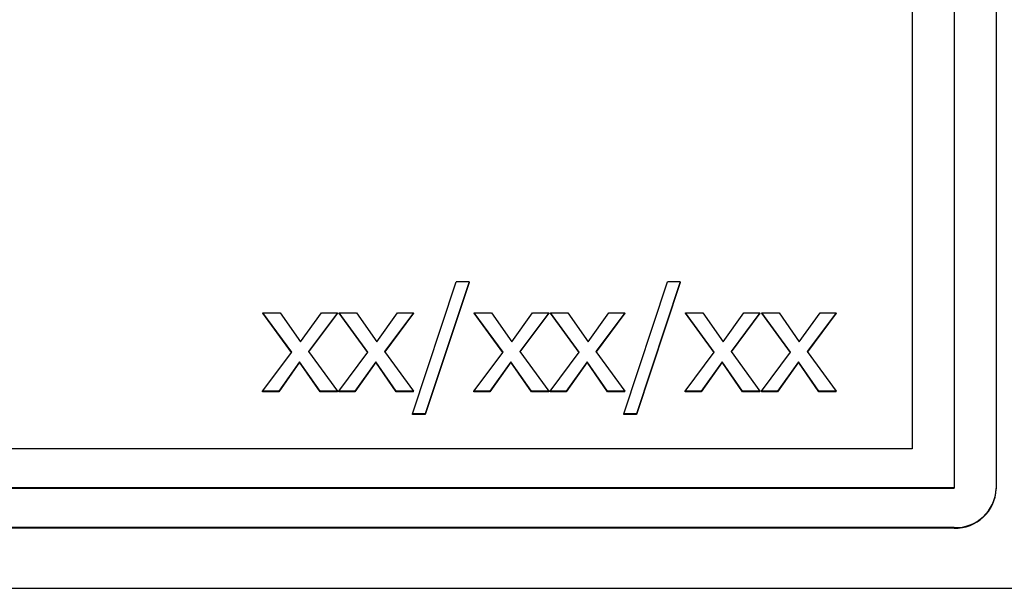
# Model space of a CAD drawing. Header units: inches. Extents: x 0.6 to 16.3, y 0.2 to 11.5.
# Tile 19 of 37: x 4.908 to 5.377, y 7.321 to 7.591. Entities that reach past the tile are written whole.
import ezdxf

# ---------------------------------------------------------------- set-up
doc = ezdxf.new("R2010")
doc.units = ezdxf.units.IN
doc.header["$MEASUREMENT"] = 0

msp = doc.modelspace()

# ---------------------------------------------------------------- linework, layer by layer
at = {"color": 7, "linetype": 'Continuous', "lineweight": 25}
for p, q in [((5.35301, 7.87565), (5.35301, 7.36841)), ((5.37301, 7.87541), (5.37301, 7.36817)), ((5.33301, 7.85698), (5.33301, 7.38708)), ((5.09496, 7.40368), (5.11575, 7.4665)), ((5.12189, 7.4665), (5.10101, 7.40368)), ((5.12189, 7.46626), (5.10101, 7.40344)), ((5.12189, 7.4665), (5.11575, 7.4665)), ((5.12189, 7.4665), (5.12189, 7.46626)), ((5.19562, 7.40368), (5.21641, 7.4665)), ((5.22255, 7.4665), (5.20167, 7.40368)), ((5.22255, 7.46626), (5.20167, 7.40344)), ((5.22255, 7.4665), (5.21641, 7.4665)), ((5.22255, 7.4665), (5.22255, 7.46626)), ((5.03744, 7.43301), (5.02369, 7.45185)), ((5.02369, 7.45185), (5.03195, 7.45185)), ((5.02369, 7.45161), (5.02369, 7.45185)), ((5.03735, 7.43289), (5.02369, 7.45161)), ((5.03195, 7.45185), (5.04163, 7.43793)), ((5.04163, 7.43793), (5.05153, 7.45185)), ((5.05918, 7.45185), (5.04539, 7.43341)), ((5.05918, 7.45161), (5.04548, 7.43329)), ((5.05153, 7.45185), (5.05918, 7.45185)), ((5.05918, 7.45161), (5.05918, 7.45185)), ((5.07374, 7.43301), (5.06, 7.45185)), ((5.06, 7.45185), (5.06825, 7.45185)), ((5.06, 7.45161), (5.06, 7.45185)), ((5.07365, 7.43289), (5.06, 7.45161)), ((5.06825, 7.45185), (5.07793, 7.43793)), ((5.07793, 7.43793), (5.08783, 7.45185)), ((5.09548, 7.45185), (5.0817, 7.43341)), ((5.09548, 7.45161), (5.08178, 7.43329)), ((5.08783, 7.45185), (5.09548, 7.45185)), ((5.09548, 7.45161), (5.09548, 7.45185)), ((5.1381, 7.43301), (5.12435, 7.45185)), ((5.12435, 7.45185), (5.13261, 7.45185)), ((5.12435, 7.45161), (5.12435, 7.45185)), ((5.13801, 7.43289), (5.12435, 7.45161)), ((5.13261, 7.45185), (5.14229, 7.43793)), ((5.14229, 7.43793), (5.15219, 7.45185)), ((5.15984, 7.45185), (5.14605, 7.43341)), ((5.15984, 7.45161), (5.14614, 7.43329)), ((5.15219, 7.45185), (5.15984, 7.45185)), ((5.15984, 7.45161), (5.15984, 7.45185)), ((5.1744, 7.43301), (5.16066, 7.45185)), ((5.16066, 7.45185), (5.16891, 7.45185)), ((5.16066, 7.45161), (5.16066, 7.45185)), ((5.17431, 7.43289), (5.16066, 7.45161)), ((5.16891, 7.45185), (5.17859, 7.43793)), ((5.17859, 7.43793), (5.18849, 7.45185)), ((5.19614, 7.45185), (5.18235, 7.43341)), ((5.19614, 7.45161), (5.18244, 7.43329)), ((5.18849, 7.45185), (5.19614, 7.45185)), ((5.19614, 7.45161), (5.19614, 7.45185)), ((5.23876, 7.43301), (5.22501, 7.45185)), ((5.22501, 7.45185), (5.23327, 7.45185)), ((5.22501, 7.45161), (5.22501, 7.45185)), ((5.23867, 7.43289), (5.22501, 7.45161)), ((5.23327, 7.45185), (5.24295, 7.43793)), ((5.24295, 7.43793), (5.25285, 7.45185)), ((5.2605, 7.45185), (5.24671, 7.43341)), ((5.2605, 7.45161), (5.2468, 7.43329)), ((5.25285, 7.45185), (5.2605, 7.45185)), ((5.2605, 7.45161), (5.2605, 7.45185)), ((5.27506, 7.43301), (5.26132, 7.45185)), ((5.26132, 7.45185), (5.26957, 7.45185)), ((5.26132, 7.45161), (5.26132, 7.45185)), ((5.27497, 7.43289), (5.26132, 7.45161)), ((5.26957, 7.45185), (5.27925, 7.43793)), ((5.27925, 7.43793), (5.28915, 7.45185)), ((5.2968, 7.45185), (5.28301, 7.43341)), ((5.2968, 7.45161), (5.2831, 7.43329)), ((5.28915, 7.45185), (5.2968, 7.45185)), ((5.2968, 7.45161), (5.2968, 7.45185)), ((5.02356, 7.41449), (5.03744, 7.43301)), ((5.04539, 7.43341), (5.05918, 7.41449)), ((5.05987, 7.41449), (5.07374, 7.43301)), ((5.0817, 7.43341), (5.09548, 7.41449)), ((5.12422, 7.41449), (5.1381, 7.43301)), ((5.14605, 7.43341), (5.15984, 7.41449)), ((5.16053, 7.41449), (5.1744, 7.43301)), ((5.18235, 7.43341), (5.19614, 7.41449)), ((5.22488, 7.41449), (5.23876, 7.43301)), ((5.24671, 7.43341), (5.2605, 7.41449)), ((5.26119, 7.41449), (5.27506, 7.43301)), ((5.28301, 7.43341), (5.2968, 7.41449)), ((5.0412, 7.42853), (5.03121, 7.41449)), ((5.0412, 7.42829), (5.03121, 7.41425)), ((5.05092, 7.41449), (5.0412, 7.42853)), ((5.0412, 7.42829), (5.0412, 7.42853)), ((5.05092, 7.41425), (5.0412, 7.42829)), ((5.0775, 7.42853), (5.06752, 7.41449)), ((5.0775, 7.42829), (5.06752, 7.41425)), ((5.08723, 7.41449), (5.0775, 7.42853)), ((5.0775, 7.42829), (5.0775, 7.42853)), ((5.08723, 7.41425), (5.0775, 7.42829)), ((5.14186, 7.42853), (5.13187, 7.41449)), ((5.14186, 7.42829), (5.13187, 7.41425)), ((5.15158, 7.41449), (5.14186, 7.42853)), ((5.14186, 7.42829), (5.14186, 7.42853)), ((5.15158, 7.41425), (5.14186, 7.42829)), ((5.17816, 7.42853), (5.16818, 7.41449)), ((5.17816, 7.42829), (5.16818, 7.41425)), ((5.18789, 7.41449), (5.17816, 7.42853)), ((5.17816, 7.42829), (5.17816, 7.42853)), ((5.18789, 7.41425), (5.17816, 7.42829)), ((5.24252, 7.42853), (5.23253, 7.41449)), ((5.24252, 7.42829), (5.23253, 7.41425)), ((5.25224, 7.41449), (5.24252, 7.42853)), ((5.24252, 7.42829), (5.24252, 7.42853)), ((5.25224, 7.41425), (5.24252, 7.42829)), ((5.27882, 7.42853), (5.26884, 7.41449)), ((5.27882, 7.42829), (5.26884, 7.41425)), ((5.28855, 7.41449), (5.27882, 7.42853)), ((5.27882, 7.42829), (5.27882, 7.42853)), ((5.28855, 7.41425), (5.27882, 7.42829)), ((5.03121, 7.41449), (5.02356, 7.41449)), ((5.02356, 7.41425), (5.02356, 7.41449)), ((5.03121, 7.41425), (5.02356, 7.41425)), ((5.03121, 7.41425), (5.03121, 7.41449)), ((5.05918, 7.41449), (5.05092, 7.41449)), ((5.05092, 7.41425), (5.05092, 7.41449)), ((5.05918, 7.41425), (5.05092, 7.41425)), ((5.05918, 7.41425), (5.05918, 7.41449)), ((5.06752, 7.41449), (5.05987, 7.41449)), ((5.05987, 7.41425), (5.05987, 7.41449)), ((5.06752, 7.41425), (5.05987, 7.41425)), ((5.06752, 7.41425), (5.06752, 7.41449)), ((5.09548, 7.41449), (5.08723, 7.41449)), ((5.08723, 7.41425), (5.08723, 7.41449)), ((5.09548, 7.41425), (5.08723, 7.41425)), ((5.09548, 7.41425), (5.09548, 7.41449)), ((5.13187, 7.41449), (5.12422, 7.41449)), ((5.12422, 7.41425), (5.12422, 7.41449)), ((5.13187, 7.41425), (5.12422, 7.41425)), ((5.13187, 7.41425), (5.13187, 7.41449)), ((5.15984, 7.41449), (5.15158, 7.41449)), ((5.15158, 7.41425), (5.15158, 7.41449)), ((5.15984, 7.41425), (5.15158, 7.41425)), ((5.15984, 7.41425), (5.15984, 7.41449)), ((5.16818, 7.41449), (5.16053, 7.41449)), ((5.16053, 7.41425), (5.16053, 7.41449)), ((5.16818, 7.41425), (5.16053, 7.41425)), ((5.16818, 7.41425), (5.16818, 7.41449)), ((5.19614, 7.41449), (5.18789, 7.41449)), ((5.18789, 7.41425), (5.18789, 7.41449)), ((5.19614, 7.41425), (5.18789, 7.41425)), ((5.19614, 7.41425), (5.19614, 7.41449)), ((5.23253, 7.41449), (5.22488, 7.41449)), ((5.22488, 7.41425), (5.22488, 7.41449)), ((5.23253, 7.41425), (5.22488, 7.41425)), ((5.23253, 7.41425), (5.23253, 7.41449)), ((5.2605, 7.41449), (5.25224, 7.41449)), ((5.25224, 7.41425), (5.25224, 7.41449)), ((5.2605, 7.41425), (5.25224, 7.41425)), ((5.2605, 7.41425), (5.2605, 7.41449)), ((5.26884, 7.41449), (5.26119, 7.41449)), ((5.26119, 7.41425), (5.26119, 7.41449)), ((5.26884, 7.41425), (5.26119, 7.41425)), ((5.26884, 7.41425), (5.26884, 7.41449)), ((5.28855, 7.41425), (5.28855, 7.41449)), ((5.2968, 7.41449), (5.28855, 7.41449)), ((5.2968, 7.41425), (5.28855, 7.41425)), ((5.2968, 7.41425), (5.2968, 7.41449)), ((5.10101, 7.40368), (5.09496, 7.40368)), ((5.09496, 7.40344), (5.09496, 7.40368)), ((5.10101, 7.40344), (5.09496, 7.40344)), ((5.10101, 7.40344), (5.10101, 7.40368)), ((5.20167, 7.40368), (5.19562, 7.40368)), ((5.19562, 7.40344), (5.19562, 7.40368)), ((5.20167, 7.40344), (5.19562, 7.40344)), ((5.20167, 7.40344), (5.20167, 7.40368)), ((5.33301, 7.38708), (3.74634, 7.38708)), ((5.35301, 7.36841), (3.72634, 7.36841)), ((5.35301, 7.36817), (3.72634, 7.36817)), ((5.35301, 7.36817), (5.35301, 7.36841)), ((5.37301, 7.36817), (5.37301, 7.36793)), ((5.35301, 7.3495), (3.72634, 7.3495)), ((5.35301, 7.34926), (3.72634, 7.34926)), ((5.35301, 7.34926), (5.35301, 7.3495)), ((3.5826, 7.32061), (5.49842, 7.32061))]:
    msp.add_line(p, q, dxfattribs=at)
for centre in [(5.35365, 7.36886), (5.35365, 7.36862)]:
    msp.add_arc(centre, 0.01937, 268.1002, 357.965, dxfattribs=at)

doc.saveas('drawing.dxf')
